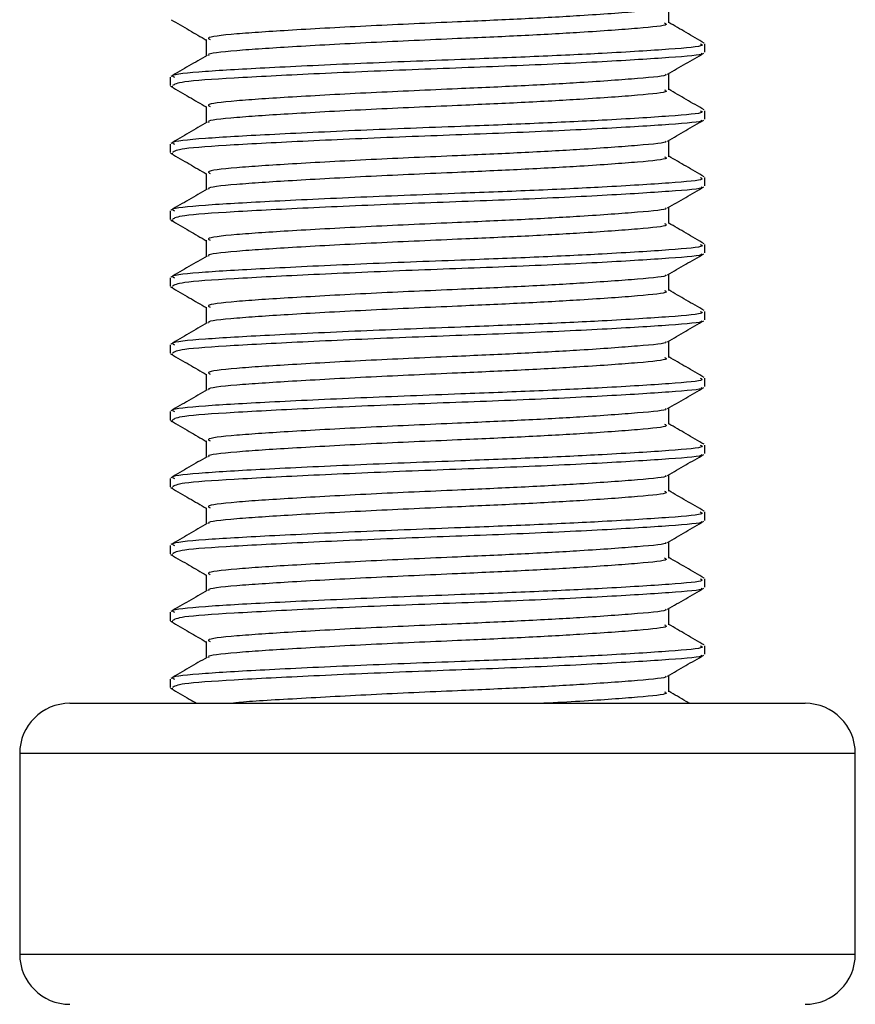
# Model space of a CAD drawing. Header units: millimetres. Extents: x 0 to 420, y 0 to 297.
# Tile 39 of 104: x 139.62 to 141.01, y 192.3 to 193.92. Entities that reach past the tile are written whole.
import ezdxf

# ---------------------------------------------------------------- set-up
doc = ezdxf.new("R2010")
doc.units = ezdxf.units.MM

msp = doc.modelspace()

# ---------------------------------------------------------------- linework, layer by layer
at = {"color": 7, "linetype": 'Continuous', "lineweight": 25}
for p, q in [((140.69763, 193.91694), (140.69763, 193.94387)), ((139.93309, 193.8893), (139.93309, 193.86247)), ((140.75745, 193.86862), (140.75745, 193.88244)), ((140.69763, 193.80641), (140.69763, 193.83335)), ((139.87326, 193.82721), (139.87326, 193.81334)), ((139.87389, 193.81238), (139.87762, 193.81176)), ((139.93309, 193.77878), (139.93309, 193.75194)), ((140.75745, 193.7581), (140.75745, 193.77192)), ((139.87326, 193.71668), (139.87326, 193.70282)), ((140.69763, 193.69589), (140.69763, 193.72283)), ((139.87389, 193.70185), (139.87762, 193.70124)), ((139.93309, 193.66826), (139.93309, 193.64142)), ((140.75745, 193.64758), (140.75745, 193.66139)), ((139.87326, 193.60616), (139.87326, 193.59229)), ((140.69763, 193.58536), (140.69763, 193.6123)), ((139.87389, 193.59133), (139.87762, 193.59071)), ((139.93309, 193.55773), (139.93309, 193.5309)), ((140.75745, 193.53705), (140.75745, 193.55087)), ((139.87326, 193.49564), (139.87326, 193.48177)), ((140.69763, 193.47484), (140.69763, 193.50178)), ((139.87389, 193.4808), (139.87762, 193.48019)), ((139.93309, 193.44721), (139.93309, 193.42037)), ((140.75745, 193.42653), (140.75745, 193.44035)), ((140.69763, 193.36432), (140.69763, 193.39126)), ((139.87326, 193.38511), (139.87326, 193.37125)), ((139.87389, 193.37028), (139.87762, 193.36967)), ((139.93309, 193.33669), (139.93309, 193.30985)), ((140.75745, 193.31601), (140.75745, 193.32982)), ((140.69763, 193.25379), (140.69763, 193.28073)), ((139.87326, 193.27459), (139.87326, 193.26072)), ((139.87389, 193.25976), (139.87762, 193.25914)), ((139.93309, 193.22616), (139.93309, 193.19933)), ((140.75745, 193.20548), (140.75745, 193.2193)), ((139.87326, 193.16407), (139.87326, 193.1502)), ((140.69763, 193.14327), (140.69763, 193.17021)), ((139.87389, 193.14923), (139.87762, 193.14862)), ((139.93309, 193.11564), (139.93309, 193.0888)), ((140.75745, 193.09496), (140.75745, 193.10878)), ((139.87326, 193.05354), (139.87326, 193.03968)), ((140.69763, 193.03275), (140.69763, 193.05969)), ((139.87389, 193.03871), (139.87762, 193.0381)), ((139.93309, 193.00512), (139.93309, 192.97828)), ((140.75745, 192.98444), (140.75745, 192.99825)), ((139.87326, 192.94302), (139.87326, 192.92915)), ((140.69763, 192.92222), (140.69763, 192.94916)), ((139.87389, 192.92819), (139.87762, 192.92757)), ((139.93309, 192.89459), (139.93309, 192.86776)), ((140.75745, 192.87391), (140.75745, 192.88773)), ((140.69763, 192.8117), (140.69763, 192.83864)), ((139.87326, 192.8325), (139.87326, 192.81863)), ((139.87389, 192.81766), (139.87762, 192.81705)), ((139.70748, 192.7926), (140.92324, 192.7926)), ((139.62458, 192.70971), (139.62458, 192.37814)), ((141.00613, 192.70971), (139.62458, 192.70971)), ((141.00613, 192.37814), (141.00613, 192.70971)), ((139.62458, 192.37814), (141.00613, 192.37814))]:
    msp.add_line(p, q, dxfattribs=at)
for centre, start, end in [((139.70748, 192.70971), 90, 180), ((140.92324, 192.70971), 0, 90), ((139.70748, 192.37814), 180, 270), ((140.92324, 192.37814), 270, 0)]:
    msp.add_arc(centre, 0.08289, start, end, dxfattribs=at)
for points, knots in [([(140.69239, 193.94278), (140.69281, 193.94246), (140.69619, 193.93986), (140.65008, 193.93564), (140.56469, 193.92932), (140.45657, 193.92335), (140.33737, 193.91806), (140.20196, 193.91211), (140.0704, 193.90482), (139.97715, 193.89873), (139.93115, 193.89332), (139.93784, 193.89018), (139.93962, 193.88934)], [0, 0, 0, 0, 0.0170089, 0.1395429, 0.2651564, 0.3617182, 0.4550083, 0.5789794, 0.7064021, 0.8289037, 0.9545634, 1, 1, 1, 1]), ([(139.87496, 193.92227), (139.88497, 193.91648), (139.90435, 193.90526), (139.92372, 193.89404), (139.93309, 193.88861)], [0, 0, 0, 0, 0.5163558, 1, 1, 1, 1]), ([(140.69082, 193.91695), (140.69254, 193.91602), (140.6985, 193.91279), (140.65131, 193.90799), (140.56444, 193.9017), (140.45663, 193.89571), (140.33733, 193.89043), (140.20205, 193.88448), (140.07011, 193.87719), (139.97819, 193.8711), (139.93299, 193.86621), (139.93727, 193.86357), (139.93779, 193.86325)], [0, 0, 0, 0, 0.0490909, 0.1710963, 0.2961678, 0.392313, 0.4852006, 0.6086368, 0.7355098, 0.8574829, 0.9826005, 1, 1, 1, 1]), ([(140.75636, 193.88372), (140.74635, 193.88951), (140.72677, 193.90085), (140.7072, 193.91219), (140.69763, 193.91773)], [0, 0, 0, 0, 0.5112595, 1, 1, 1, 1]), ([(140.74955, 193.88244), (140.75156, 193.8815), (140.7585, 193.87826), (140.7039, 193.87345), (140.60342, 193.86716), (140.47874, 193.86118), (140.34079, 193.85589), (140.18423, 193.84994), (140.03205, 193.84265), (139.92425, 193.83656), (139.87108, 193.83117), (139.87875, 193.82803), (139.88076, 193.82721)], [0, 0, 0, 0, 0.0482673, 0.1669875, 0.2886879, 0.3822403, 0.4726264, 0.5927373, 0.7161886, 0.8348774, 0.9566226, 1, 1, 1, 1]), ([(139.9344, 193.86323), (139.92439, 193.85743), (139.90438, 193.84584), (139.88436, 193.83425), (139.87435, 193.82846)], [0, 0, 0, 0, 0.4998987, 1, 1, 1, 1]), ([(140.75117, 193.86702), (140.7518, 193.86663), (140.75609, 193.86394), (140.70268, 193.85965), (140.59497, 193.85279), (140.44099, 193.84565), (140.27073, 193.83966), (140.10605, 193.83254), (139.97331, 193.82568), (139.88716, 193.81984), (139.88036, 193.81543), (139.87714, 193.81334)], [0, 0, 0, 0, 0.020946, 0.1431057, 0.2683321, 0.3948123, 0.5164381, 0.6428345, 0.7681974, 0.8902633, 1, 1, 1, 1]), ([(140.69574, 193.83226), (140.70574, 193.83805), (140.72574, 193.84964), (140.74574, 193.86122), (140.75575, 193.86701)], [0, 0, 0, 0, 0.4999098, 1, 1, 1, 1]), ([(140.69239, 193.83226), (140.69281, 193.83194), (140.69619, 193.82934), (140.65008, 193.82511), (140.56469, 193.8188), (140.45657, 193.81282), (140.33737, 193.80754), (140.20196, 193.80159), (140.0704, 193.7943), (139.97715, 193.78821), (139.93115, 193.7828), (139.93784, 193.77965), (139.93962, 193.77882)], [0, 0, 0, 0, 0.01700891, 0.13954292, 0.26515642, 0.36171819, 0.45500832, 0.57897936, 0.70640208, 0.8289037, 0.95456345, 1, 1, 1, 1]), ([(139.87496, 193.81175), (139.88497, 193.80596), (139.90435, 193.79474), (139.92372, 193.78352), (139.93309, 193.77809)], [0, 0, 0, 0, 0.5163558, 1, 1, 1, 1]), ([(140.69082, 193.80643), (140.69254, 193.8055), (140.6985, 193.80226), (140.65131, 193.79746), (140.56444, 193.79117), (140.45663, 193.78519), (140.33733, 193.77991), (140.20205, 193.77396), (140.07011, 193.76667), (139.97819, 193.76058), (139.93299, 193.75568), (139.93727, 193.75305), (139.93779, 193.75273)], [0, 0, 0, 0, 0.0490909, 0.1710963, 0.2961678, 0.392313, 0.4852006, 0.6086368, 0.7355098, 0.8574829, 0.9826005, 1, 1, 1, 1]), ([(140.75636, 193.77319), (140.74635, 193.77899), (140.72677, 193.79032), (140.7072, 193.80166), (140.69763, 193.80721)], [0, 0, 0, 0, 0.5112595, 1, 1, 1, 1]), ([(140.74955, 193.77192), (140.75156, 193.77098), (140.7585, 193.76774), (140.7039, 193.76293), (140.60342, 193.75663), (140.47874, 193.75065), (140.34079, 193.74537), (140.18423, 193.73942), (140.03205, 193.73213), (139.92425, 193.72604), (139.87108, 193.72064), (139.87875, 193.71751), (139.88076, 193.71668)], [0, 0, 0, 0, 0.04826734, 0.16698745, 0.28868792, 0.3822403, 0.47262643, 0.59273734, 0.71618864, 0.8348774, 0.95662262, 1, 1, 1, 1]), ([(139.9344, 193.7527), (139.92439, 193.74691), (139.90438, 193.73531), (139.88436, 193.72373), (139.87435, 193.71793)], [0, 0, 0, 0, 0.4998987, 1, 1, 1, 1]), ([(140.75117, 193.7565), (140.7518, 193.7561), (140.75609, 193.75342), (140.70268, 193.74913), (140.59497, 193.74226), (140.44099, 193.73513), (140.27073, 193.72914), (140.10605, 193.72201), (139.97331, 193.71516), (139.88716, 193.70932), (139.88036, 193.7049), (139.87714, 193.70282)], [0, 0, 0, 0, 0.02094603, 0.1431057, 0.26833207, 0.39481226, 0.5164381, 0.64283453, 0.76819743, 0.89026332, 1, 1, 1, 1]), ([(140.69574, 193.72173), (140.70574, 193.72753), (140.72574, 193.73911), (140.74574, 193.75069), (140.75575, 193.75648)], [0, 0, 0, 0, 0.4999098, 1, 1, 1, 1]), ([(140.69239, 193.72174), (140.69281, 193.72142), (140.69619, 193.71881), (140.65008, 193.71459), (140.56469, 193.70828), (140.45657, 193.7023), (140.33737, 193.69701), (140.20196, 193.69106), (140.0704, 193.68378), (139.97715, 193.67769), (139.93115, 193.67228), (139.93784, 193.66913), (139.93962, 193.66829)], [0, 0, 0, 0, 0.0170089, 0.1395429, 0.2651564, 0.3617182, 0.4550083, 0.5789794, 0.7064021, 0.8289037, 0.9545634, 1, 1, 1, 1]), ([(139.87496, 193.70122), (139.88497, 193.69543), (139.90435, 193.68422), (139.92372, 193.67299), (139.93309, 193.66757)], [0, 0, 0, 0, 0.5163558, 1, 1, 1, 1]), ([(140.69082, 193.6959), (140.69254, 193.69498), (140.6985, 193.69174), (140.65131, 193.68694), (140.56444, 193.68065), (140.45663, 193.67467), (140.33733, 193.66938), (140.20205, 193.66343), (140.07011, 193.65614), (139.97819, 193.65006), (139.93299, 193.64516), (139.93727, 193.64253), (139.93779, 193.64221)], [0, 0, 0, 0, 0.0490909, 0.1710963, 0.2961678, 0.392313, 0.4852006, 0.6086368, 0.7355098, 0.8574829, 0.9826005, 1, 1, 1, 1]), ([(140.75636, 193.66267), (140.74635, 193.66847), (140.72677, 193.6798), (140.7072, 193.69114), (140.69763, 193.69668)], [0, 0, 0, 0, 0.5112595, 1, 1, 1, 1]), ([(140.74955, 193.66139), (140.75156, 193.66046), (140.7585, 193.65721), (140.7039, 193.6524), (140.60342, 193.64611), (140.47874, 193.64013), (140.34079, 193.63485), (140.18423, 193.62889), (140.03205, 193.62161), (139.92425, 193.61552), (139.87108, 193.61012), (139.87875, 193.60698), (139.88076, 193.60616)], [0, 0, 0, 0, 0.0482673, 0.1669875, 0.2886879, 0.3822403, 0.4726264, 0.5927373, 0.7161886, 0.8348774, 0.9566226, 1, 1, 1, 1]), ([(139.9344, 193.64218), (139.92439, 193.63638), (139.90438, 193.62479), (139.88436, 193.6132), (139.87435, 193.60741)], [0, 0, 0, 0, 0.49989867, 1, 1, 1, 1]), ([(140.75117, 193.64597), (140.7518, 193.64558), (140.75609, 193.6429), (140.70268, 193.6386), (140.59497, 193.63174), (140.44099, 193.6246), (140.27073, 193.61861), (140.10605, 193.61149), (139.97331, 193.60463), (139.88716, 193.59879), (139.88036, 193.59438), (139.87714, 193.59229)], [0, 0, 0, 0, 0.02094603, 0.1431057, 0.26833207, 0.39481226, 0.5164381, 0.64283453, 0.76819743, 0.89026332, 1, 1, 1, 1]), ([(140.69574, 193.61121), (140.70574, 193.617), (140.72574, 193.62859), (140.74574, 193.64017), (140.75575, 193.64596)], [0, 0, 0, 0, 0.4999098, 1, 1, 1, 1]), ([(140.69239, 193.61121), (140.69281, 193.61089), (140.69619, 193.60829), (140.65008, 193.60407), (140.56469, 193.59775), (140.45657, 193.59178), (140.33737, 193.58649), (140.20196, 193.58054), (140.0704, 193.57325), (139.97715, 193.56716), (139.93115, 193.56175), (139.93784, 193.55861), (139.93962, 193.55777)], [0, 0, 0, 0, 0.0170089, 0.1395429, 0.2651564, 0.3617182, 0.4550083, 0.5789794, 0.7064021, 0.8289037, 0.9545634, 1, 1, 1, 1]), ([(139.87496, 193.5907), (139.88497, 193.58491), (139.90435, 193.57369), (139.92372, 193.56247), (139.93309, 193.55704)], [0, 0, 0, 0, 0.5163558, 1, 1, 1, 1]), ([(140.69082, 193.58538), (140.69254, 193.58445), (140.6985, 193.58122), (140.65131, 193.57642), (140.56444, 193.57013), (140.45663, 193.56414), (140.33733, 193.55886), (140.20205, 193.55291), (140.07011, 193.54562), (139.97819, 193.53953), (139.93299, 193.53464), (139.93727, 193.532), (139.93779, 193.53168)], [0, 0, 0, 0, 0.04909091, 0.17109626, 0.29616782, 0.39231299, 0.48520062, 0.60863681, 0.73550977, 0.85748287, 0.98260048, 1, 1, 1, 1]), ([(140.75636, 193.55215), (140.74635, 193.55794), (140.72677, 193.56928), (140.7072, 193.58062), (140.69763, 193.58616)], [0, 0, 0, 0, 0.5112595, 1, 1, 1, 1]), ([(140.74955, 193.55087), (140.75156, 193.54993), (140.7585, 193.54669), (140.7039, 193.54188), (140.60342, 193.53559), (140.47874, 193.5296), (140.34079, 193.52432), (140.18423, 193.51837), (140.03205, 193.51108), (139.92425, 193.50499), (139.87108, 193.49959), (139.87875, 193.49646), (139.88076, 193.49564)], [0, 0, 0, 0, 0.0482673, 0.1669875, 0.2886879, 0.3822403, 0.4726264, 0.5927373, 0.7161886, 0.8348774, 0.9566226, 1, 1, 1, 1]), ([(140.75117, 193.53545), (140.7518, 193.53506), (140.75609, 193.53237), (140.70268, 193.52808), (140.59497, 193.52121), (140.44099, 193.51408), (140.27073, 193.50809), (140.10605, 193.50097), (139.97331, 193.49411), (139.88716, 193.48827), (139.88036, 193.48386), (139.87714, 193.48177)], [0, 0, 0, 0, 0.020946, 0.1431057, 0.2683321, 0.3948123, 0.5164381, 0.6428345, 0.7681974, 0.8902633, 1, 1, 1, 1]), ([(140.69574, 193.50069), (140.70574, 193.50648), (140.72574, 193.51807), (140.74574, 193.52965), (140.75575, 193.53544)], [0, 0, 0, 0, 0.4999098, 1, 1, 1, 1]), ([(139.9344, 193.53166), (139.92439, 193.52586), (139.90438, 193.51427), (139.88436, 193.50268), (139.87435, 193.49689)], [0, 0, 0, 0, 0.4998987, 1, 1, 1, 1]), ([(140.69239, 193.50069), (140.69281, 193.50037), (140.69619, 193.49777), (140.65008, 193.49354), (140.56469, 193.48723), (140.45657, 193.48125), (140.33737, 193.47597), (140.20196, 193.47002), (140.0704, 193.46273), (139.97715, 193.45664), (139.93115, 193.45123), (139.93784, 193.44808), (139.93962, 193.44725)], [0, 0, 0, 0, 0.01700891, 0.13954292, 0.26515642, 0.36171819, 0.45500832, 0.57897936, 0.70640208, 0.8289037, 0.95456345, 1, 1, 1, 1]), ([(139.87496, 193.48018), (139.88497, 193.47438), (139.90435, 193.46317), (139.92372, 193.45195), (139.93309, 193.44652)], [0, 0, 0, 0, 0.5163558, 1, 1, 1, 1]), ([(140.69082, 193.47486), (140.69254, 193.47393), (140.6985, 193.47069), (140.65131, 193.46589), (140.56444, 193.4596), (140.45663, 193.45362), (140.33733, 193.44834), (140.20205, 193.44239), (140.07011, 193.4351), (139.97819, 193.42901), (139.93299, 193.42411), (139.93727, 193.42148), (139.93779, 193.42116)], [0, 0, 0, 0, 0.0490909, 0.1710963, 0.2961678, 0.392313, 0.4852006, 0.6086368, 0.7355098, 0.8574829, 0.9826005, 1, 1, 1, 1]), ([(140.75636, 193.44162), (140.74635, 193.44742), (140.72677, 193.45875), (140.7072, 193.47009), (140.69763, 193.47564)], [0, 0, 0, 0, 0.5112595, 1, 1, 1, 1]), ([(140.74955, 193.44035), (140.75156, 193.43941), (140.7585, 193.43616), (140.7039, 193.43136), (140.60342, 193.42506), (140.47874, 193.41908), (140.34079, 193.4138), (140.18423, 193.40785), (140.03205, 193.40056), (139.92425, 193.39447), (139.87108, 193.38907), (139.87875, 193.38594), (139.88076, 193.38511)], [0, 0, 0, 0, 0.04826734, 0.16698745, 0.28868792, 0.3822403, 0.47262643, 0.59273734, 0.71618864, 0.8348774, 0.95662262, 1, 1, 1, 1]), ([(140.75117, 193.42493), (140.7518, 193.42453), (140.75609, 193.42185), (140.70268, 193.41755), (140.59497, 193.41069), (140.44099, 193.40356), (140.27073, 193.39756), (140.10605, 193.39044), (139.97331, 193.38359), (139.88716, 193.37775), (139.88036, 193.37333), (139.87714, 193.37125)], [0, 0, 0, 0, 0.02094603, 0.1431057, 0.26833207, 0.39481226, 0.5164381, 0.64283453, 0.76819743, 0.89026332, 1, 1, 1, 1]), ([(140.69574, 193.39016), (140.70574, 193.39596), (140.72574, 193.40754), (140.74574, 193.41912), (140.75575, 193.42491)], [0, 0, 0, 0, 0.4999098, 1, 1, 1, 1]), ([(139.9344, 193.42113), (139.92439, 193.41534), (139.90438, 193.40374), (139.88436, 193.39216), (139.87435, 193.38636)], [0, 0, 0, 0, 0.49989867, 1, 1, 1, 1]), ([(140.69239, 193.39017), (140.69281, 193.38985), (140.69619, 193.38724), (140.65008, 193.38302), (140.56469, 193.37671), (140.45657, 193.37073), (140.33737, 193.36544), (140.20196, 193.35949), (140.0704, 193.3522), (139.97715, 193.34612), (139.93115, 193.34071), (139.93784, 193.33756), (139.93962, 193.33672)], [0, 0, 0, 0, 0.01700891, 0.13954292, 0.26515642, 0.36171819, 0.45500832, 0.57897936, 0.70640208, 0.8289037, 0.95456345, 1, 1, 1, 1]), ([(139.87496, 193.36965), (139.88497, 193.36386), (139.90435, 193.35265), (139.92372, 193.34142), (139.93309, 193.336)], [0, 0, 0, 0, 0.5163558, 1, 1, 1, 1]), ([(140.69082, 193.36433), (140.69254, 193.3634), (140.6985, 193.36017), (140.65131, 193.35537), (140.56444, 193.34908), (140.45663, 193.3431), (140.33733, 193.33781), (140.20205, 193.33186), (140.07011, 193.32457), (139.97819, 193.31849), (139.93299, 193.31359), (139.93727, 193.31096), (139.93779, 193.31064)], [0, 0, 0, 0, 0.0490909, 0.1710963, 0.2961678, 0.392313, 0.4852006, 0.6086368, 0.7355098, 0.8574829, 0.9826005, 1, 1, 1, 1]), ([(140.75636, 193.3311), (140.74635, 193.33689), (140.72677, 193.34823), (140.7072, 193.35957), (140.69763, 193.36511)], [0, 0, 0, 0, 0.5112595, 1, 1, 1, 1]), ([(140.74955, 193.32982), (140.75156, 193.32889), (140.7585, 193.32564), (140.7039, 193.32083), (140.60342, 193.31454), (140.47874, 193.30856), (140.34079, 193.30328), (140.18423, 193.29732), (140.03205, 193.29004), (139.92425, 193.28395), (139.87108, 193.27855), (139.87875, 193.27541), (139.88076, 193.27459)], [0, 0, 0, 0, 0.04826734, 0.16698745, 0.28868792, 0.3822403, 0.47262643, 0.59273734, 0.71618864, 0.8348774, 0.95662262, 1, 1, 1, 1]), ([(139.9344, 193.31061), (139.92439, 193.30481), (139.90438, 193.29322), (139.88436, 193.28163), (139.87435, 193.27584)], [0, 0, 0, 0, 0.4998987, 1, 1, 1, 1]), ([(140.75117, 193.3144), (140.7518, 193.31401), (140.75609, 193.31133), (140.70268, 193.30703), (140.59497, 193.30017), (140.44099, 193.29303), (140.27073, 193.28704), (140.10605, 193.27992), (139.97331, 193.27306), (139.88716, 193.26722), (139.88036, 193.26281), (139.87714, 193.26072)], [0, 0, 0, 0, 0.020946, 0.1431057, 0.2683321, 0.3948123, 0.5164381, 0.6428345, 0.7681974, 0.8902633, 1, 1, 1, 1]), ([(140.69574, 193.27964), (140.70574, 193.28543), (140.72574, 193.29702), (140.74574, 193.3086), (140.75575, 193.31439)], [0, 0, 0, 0, 0.4999098, 1, 1, 1, 1]), ([(140.69239, 193.27964), (140.69281, 193.27932), (140.69619, 193.27672), (140.65008, 193.2725), (140.56469, 193.26618), (140.45657, 193.2602), (140.33737, 193.25492), (140.20196, 193.24897), (140.0704, 193.24168), (139.97715, 193.23559), (139.93115, 193.23018), (139.93784, 193.22704), (139.93962, 193.2262)], [0, 0, 0, 0, 0.0170089, 0.1395429, 0.2651564, 0.3617182, 0.4550083, 0.5789794, 0.7064021, 0.8289037, 0.9545634, 1, 1, 1, 1]), ([(139.87496, 193.25913), (139.88497, 193.25334), (139.90435, 193.24212), (139.92372, 193.2309), (139.93309, 193.22547)], [0, 0, 0, 0, 0.5163558, 1, 1, 1, 1]), ([(140.69082, 193.25381), (140.69254, 193.25288), (140.6985, 193.24965), (140.65131, 193.24485), (140.56444, 193.23856), (140.45663, 193.23257), (140.33733, 193.22729), (140.20205, 193.22134), (140.07011, 193.21405), (139.97819, 193.20796), (139.93299, 193.20307), (139.93727, 193.20043), (139.93779, 193.20011)], [0, 0, 0, 0, 0.0490909, 0.1710963, 0.2961678, 0.392313, 0.4852006, 0.6086368, 0.7355098, 0.8574829, 0.9826005, 1, 1, 1, 1]), ([(140.75636, 193.22058), (140.74635, 193.22637), (140.72677, 193.2377), (140.7072, 193.24905), (140.69763, 193.25459)], [0, 0, 0, 0, 0.5112595, 1, 1, 1, 1]), ([(140.74955, 193.2193), (140.75156, 193.21836), (140.7585, 193.21512), (140.7039, 193.21031), (140.60342, 193.20402), (140.47874, 193.19803), (140.34079, 193.19275), (140.18423, 193.1868), (140.03205, 193.17951), (139.92425, 193.17342), (139.87108, 193.16802), (139.87875, 193.16489), (139.88076, 193.16407)], [0, 0, 0, 0, 0.0482673, 0.1669875, 0.2886879, 0.3822403, 0.4726264, 0.5927373, 0.7161886, 0.8348774, 0.9566226, 1, 1, 1, 1]), ([(139.9344, 193.20009), (139.92439, 193.19429), (139.90438, 193.1827), (139.88436, 193.17111), (139.87435, 193.16532)], [0, 0, 0, 0, 0.49989867, 1, 1, 1, 1]), ([(140.75117, 193.20388), (140.7518, 193.20349), (140.75609, 193.2008), (140.70268, 193.19651), (140.59497, 193.18964), (140.44099, 193.18251), (140.27073, 193.17652), (140.10605, 193.1694), (139.97331, 193.16254), (139.88716, 193.1567), (139.88036, 193.15229), (139.87714, 193.1502)], [0, 0, 0, 0, 0.020946, 0.1431057, 0.2683321, 0.3948123, 0.5164381, 0.6428345, 0.7681974, 0.8902633, 1, 1, 1, 1]), ([(140.69574, 193.16912), (140.70574, 193.17491), (140.72574, 193.1865), (140.74574, 193.19808), (140.75575, 193.20387)], [0, 0, 0, 0, 0.4999098, 1, 1, 1, 1]), ([(140.69239, 193.16912), (140.69281, 193.1688), (140.69619, 193.16619), (140.65008, 193.16197), (140.56469, 193.15566), (140.45657, 193.14968), (140.33737, 193.1444), (140.20196, 193.13845), (140.0704, 193.13116), (139.97715, 193.12507), (139.93115, 193.11966), (139.93784, 193.11651), (139.93962, 193.11568)], [0, 0, 0, 0, 0.0170089, 0.1395429, 0.2651564, 0.3617182, 0.4550083, 0.5789794, 0.7064021, 0.8289037, 0.9545634, 1, 1, 1, 1]), ([(139.87496, 193.14861), (139.88497, 193.14281), (139.90435, 193.1316), (139.92372, 193.12038), (139.93309, 193.11495)], [0, 0, 0, 0, 0.5163558, 1, 1, 1, 1]), ([(140.69082, 193.14329), (140.69254, 193.14236), (140.6985, 193.13912), (140.65131, 193.13432), (140.56444, 193.12803), (140.45663, 193.12205), (140.33733, 193.11677), (140.20205, 193.11082), (140.07011, 193.10353), (139.97819, 193.09744), (139.93299, 193.09254), (139.93727, 193.08991), (139.93779, 193.08959)], [0, 0, 0, 0, 0.0490909, 0.1710963, 0.2961678, 0.392313, 0.4852006, 0.6086368, 0.7355098, 0.8574829, 0.9826005, 1, 1, 1, 1]), ([(140.75636, 193.11005), (140.74635, 193.11585), (140.72677, 193.12718), (140.7072, 193.13852), (140.69763, 193.14406)], [0, 0, 0, 0, 0.5112595, 1, 1, 1, 1]), ([(140.74955, 193.10878), (140.75156, 193.10784), (140.7585, 193.10459), (140.7039, 193.09979), (140.60342, 193.09349), (140.47874, 193.08751), (140.34079, 193.08223), (140.18423, 193.07628), (140.03205, 193.06899), (139.92425, 193.0629), (139.87108, 193.0575), (139.87875, 193.05437), (139.88076, 193.05354)], [0, 0, 0, 0, 0.0482673, 0.1669875, 0.2886879, 0.3822403, 0.4726264, 0.5927373, 0.7161886, 0.8348774, 0.9566226, 1, 1, 1, 1]), ([(139.9344, 193.08956), (139.92439, 193.08377), (139.90438, 193.07217), (139.88436, 193.06059), (139.87435, 193.05479)], [0, 0, 0, 0, 0.4998987, 1, 1, 1, 1]), ([(140.75117, 193.09336), (140.7518, 193.09296), (140.75609, 193.09028), (140.70268, 193.08598), (140.59497, 193.07912), (140.44099, 193.07199), (140.27073, 193.06599), (140.10605, 193.05887), (139.97331, 193.05202), (139.88716, 193.04618), (139.88036, 193.04176), (139.87714, 193.03968)], [0, 0, 0, 0, 0.020946, 0.1431057, 0.2683321, 0.3948123, 0.5164381, 0.6428345, 0.7681974, 0.8902633, 1, 1, 1, 1]), ([(140.69574, 193.05859), (140.70574, 193.06438), (140.72574, 193.07597), (140.74574, 193.08755), (140.75575, 193.09334)], [0, 0, 0, 0, 0.4999098, 1, 1, 1, 1]), ([(140.69239, 193.05859), (140.69281, 193.05828), (140.69619, 193.05567), (140.65008, 193.05145), (140.56469, 193.04514), (140.45657, 193.03916), (140.33737, 193.03387), (140.20196, 193.02792), (140.0704, 193.02063), (139.97715, 193.01455), (139.93115, 193.00913), (139.93784, 193.00599), (139.93962, 193.00515)], [0, 0, 0, 0, 0.01700891, 0.13954292, 0.26515642, 0.36171819, 0.45500832, 0.57897936, 0.70640208, 0.8289037, 0.95456345, 1, 1, 1, 1]), ([(139.87496, 193.03808), (139.88497, 193.03229), (139.90435, 193.02107), (139.92372, 193.00985), (139.93309, 193.00443)], [0, 0, 0, 0, 0.5163558, 1, 1, 1, 1]), ([(140.69082, 193.03276), (140.69254, 193.03183), (140.6985, 193.0286), (140.65131, 193.0238), (140.56444, 193.01751), (140.45663, 193.01153), (140.33733, 193.00624), (140.20205, 193.00029), (140.07011, 192.993), (139.97819, 192.98691), (139.93299, 192.98202), (139.93727, 192.97939), (139.93779, 192.97907)], [0, 0, 0, 0, 0.04909091, 0.17109626, 0.29616782, 0.39231299, 0.48520062, 0.60863681, 0.73550977, 0.85748287, 0.98260048, 1, 1, 1, 1]), ([(140.75636, 192.99953), (140.74635, 193.00532), (140.72677, 193.01666), (140.7072, 193.028), (140.69763, 193.03354)], [0, 0, 0, 0, 0.5112595, 1, 1, 1, 1]), ([(140.74955, 192.99825), (140.75156, 192.99731), (140.7585, 192.99407), (140.7039, 192.98926), (140.60342, 192.98297), (140.47874, 192.97699), (140.34079, 192.97171), (140.18423, 192.96575), (140.03205, 192.95846), (139.92425, 192.95238), (139.87108, 192.94698), (139.87875, 192.94384), (139.88076, 192.94302)], [0, 0, 0, 0, 0.0482673, 0.1669875, 0.2886879, 0.3822403, 0.4726264, 0.5927373, 0.7161886, 0.8348774, 0.9566226, 1, 1, 1, 1]), ([(140.75117, 192.98283), (140.7518, 192.98244), (140.75609, 192.97976), (140.70268, 192.97546), (140.59497, 192.9686), (140.44099, 192.96146), (140.27073, 192.95547), (140.10605, 192.94835), (139.97331, 192.94149), (139.88716, 192.93565), (139.88036, 192.93124), (139.87714, 192.92915)], [0, 0, 0, 0, 0.02094603, 0.1431057, 0.26833207, 0.39481226, 0.5164381, 0.64283453, 0.76819743, 0.89026332, 1, 1, 1, 1]), ([(140.69574, 192.94807), (140.70574, 192.95386), (140.72574, 192.96545), (140.74574, 192.97703), (140.75575, 192.98282)], [0, 0, 0, 0, 0.4999098, 1, 1, 1, 1]), ([(139.9344, 192.97904), (139.92439, 192.97324), (139.90438, 192.96165), (139.88436, 192.95006), (139.87435, 192.94427)], [0, 0, 0, 0, 0.4998987, 1, 1, 1, 1]), ([(140.69239, 192.94807), (140.69281, 192.94775), (140.69619, 192.94515), (140.65008, 192.94093), (140.56469, 192.93461), (140.45657, 192.92863), (140.33737, 192.92335), (140.20196, 192.9174), (140.0704, 192.91011), (139.97715, 192.90402), (139.93115, 192.89861), (139.93784, 192.89547), (139.93962, 192.89463)], [0, 0, 0, 0, 0.01700891, 0.13954292, 0.26515642, 0.36171819, 0.45500832, 0.57897936, 0.70640208, 0.8289037, 0.95456345, 1, 1, 1, 1]), ([(139.87496, 192.92756), (139.88497, 192.92177), (139.90435, 192.91055), (139.92372, 192.89933), (139.93309, 192.8939)], [0, 0, 0, 0, 0.5163558, 1, 1, 1, 1]), ([(140.69082, 192.92224), (140.69254, 192.92131), (140.6985, 192.91808), (140.65131, 192.91328), (140.56444, 192.90699), (140.45663, 192.901), (140.33733, 192.89572), (140.20205, 192.88977), (140.07011, 192.88248), (139.97819, 192.87639), (139.93299, 192.8715), (139.93727, 192.86886), (139.93779, 192.86854)], [0, 0, 0, 0, 0.0490909, 0.1710963, 0.2961678, 0.392313, 0.4852006, 0.6086368, 0.7355098, 0.8574829, 0.9826005, 1, 1, 1, 1]), ([(140.75636, 192.88901), (140.74635, 192.8948), (140.72677, 192.90613), (140.7072, 192.91748), (140.69763, 192.92302)], [0, 0, 0, 0, 0.5112595, 1, 1, 1, 1]), ([(140.74955, 192.88773), (140.75156, 192.88679), (140.7585, 192.88355), (140.7039, 192.87874), (140.60342, 192.87245), (140.47874, 192.86646), (140.34079, 192.86118), (140.18423, 192.85523), (140.03205, 192.84794), (139.92425, 192.84185), (139.87108, 192.83645), (139.87875, 192.83332), (139.88076, 192.8325)], [0, 0, 0, 0, 0.04826734, 0.16698745, 0.28868792, 0.3822403, 0.47262643, 0.59273734, 0.71618864, 0.8348774, 0.95662262, 1, 1, 1, 1]), ([(139.9344, 192.86852), (139.92439, 192.86272), (139.90438, 192.85113), (139.88436, 192.83954), (139.87435, 192.83374)], [0, 0, 0, 0, 0.4998987, 1, 1, 1, 1]), ([(140.75117, 192.87231), (140.7518, 192.87192), (140.75609, 192.86923), (140.70268, 192.86494), (140.59497, 192.85807), (140.44099, 192.85094), (140.27073, 192.84495), (140.10605, 192.83782), (139.97331, 192.83097), (139.88716, 192.82513), (139.88036, 192.82072), (139.87714, 192.81863)], [0, 0, 0, 0, 0.02094603, 0.1431057, 0.26833207, 0.39481226, 0.5164381, 0.64283453, 0.76819743, 0.89026332, 1, 1, 1, 1]), ([(140.69574, 192.83755), (140.70574, 192.84334), (140.72574, 192.85492), (140.74574, 192.86651), (140.75575, 192.8723)], [0, 0, 0, 0, 0.4999098, 1, 1, 1, 1]), ([(140.69239, 192.83755), (140.69281, 192.83723), (140.69619, 192.83462), (140.65007, 192.8304), (140.56471, 192.82409), (140.45653, 192.81811), (140.33757, 192.81283), (140.20092, 192.80689), (140.07431, 192.79955), (139.99584, 192.79537), (139.97965, 192.79288), (139.97788, 192.7926)], [0, 0, 0, 0, 0.02015496, 0.16535345, 0.31420103, 0.42862334, 0.53916886, 0.68607019, 0.83706162, 0.98222174, 1, 1, 1, 1]), ([(139.87496, 192.81704), (139.88497, 192.81124), (139.89904, 192.8031), (139.9131, 192.79496), (139.91716, 192.7926)], [0, 0, 0, 0, 0.7112717, 1, 1, 1, 1]), ([(140.69082, 192.81172), (140.69255, 192.81079), (140.69855, 192.80755), (140.65068, 192.80276), (140.57571, 192.79712), (140.51179, 192.7937), (140.49135, 192.7926)], [0, 0, 0, 0, 0.138297, 0.4820057, 0.8343523, 1, 1, 1, 1]), ([(140.73197, 192.7926), (140.73009, 192.79369), (140.71864, 192.80032), (140.7072, 192.80695), (140.69763, 192.81249)], [0, 0, 0, 0, 0.1641848, 1, 1, 1, 1])]:
    msp.add_open_spline(points, degree=3, knots=knots, dxfattribs=at)

doc.saveas('drawing.dxf')
